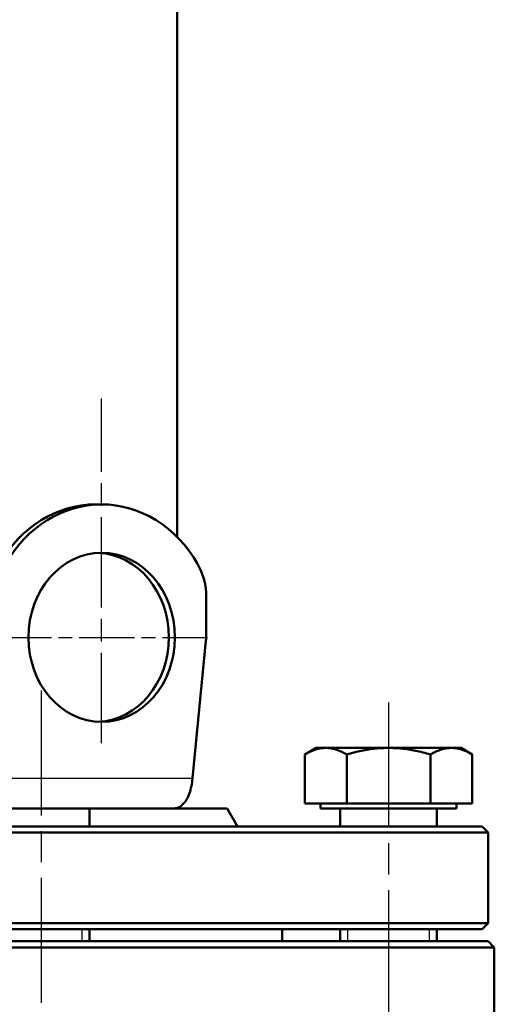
# Model space of a CAD drawing. Header units: millimetres. Extents: x 257 to 2036, y 206 to 1822.
# Tile 65 of 66: x 1928 to 2006, y 1496 to 1659. Entities that reach past the tile are written whole.
import ezdxf

# ---------------------------------------------------------------- set-up
doc = ezdxf.new("R2010")
doc.units = ezdxf.units.MM
doc.header["$LTSCALE"] = 7
doc.linetypes.add('CHAIN', pattern=[0.3543, 0.2362, -0.0295, 0.0591, -0.0295])
for name, color, linetype, lineweight in [('Gewinde(DIN)', 3, 'Continuous', 25), ('Mittellinie(DIN)', 4, 'CHAIN', 25), ('Mittelpunktmarkierung(DIN)', 4, 'CHAIN', 25), ('Sichtbare Kanten(DIN)', 7, 'Continuous', 50), ('Sichtbare tangentiale Kanten(DIN)', 3, 'Continuous', 25)]:
    doc.layers.add(name, color=color, linetype=linetype, lineweight=lineweight)

msp = doc.modelspace()

# ---------------------------------------------------------------- linework, layer by layer
at = {"layer": 'Gewinde(DIN)'}
for p, q in [((1938.06, 1506.33), (1938.06, 1508.33)), ((1981.97, 1508.33), (1981.97, 1506.33)), ((1995.56, 1506.33), (1995.56, 1508.33))]:
    msp.add_line(p, q, dxfattribs=at)
at = {"layer": 'Mittellinie(DIN)', "linetype": 'CHAIN', "ltscale": 12.504635}
for p, q in [((1931.27, 1547.83), (1931.27, 1469.05)), ((1988.77, 1545.83), (1988.77, 1467.05))]:
    msp.add_line(p, q, dxfattribs=at)
at = {"layer": 'Mittelpunktmarkierung(DIN)', "linetype": 'CHAIN', "ltscale": 9.048304}
msp.add_line((1941.27, 1539.12), (1941.27, 1596.12), dxfattribs=at)
at = {"layer": 'Mittelpunktmarkierung(DIN)', "linetype": 'CHAIN', "ltscale": 5.555937}
msp.add_line((1923.77, 1556.62), (1958.77, 1556.62), dxfattribs=at)
at = {"layer": 'Sichtbare Kanten(DIN)'}
for p, q in [((1953.77, 1573.22), (1953.77, 1749.73)), ((1941.27, 1578.62), (1940.27, 1578.62)), ((1958.59, 1563.25), (1958.59, 1557.18)), ((1958.53, 1556.05), (1956.29, 1533.33)), ((1976.77, 1538.33), (1974.91, 1537.26)), ((1978.38, 1538.33), (1976.77, 1538.33)), ((1988.77, 1538.33), (1978.38, 1538.33)), ((1999.16, 1538.33), (1988.77, 1538.33)), ((2000.77, 1538.33), (1999.16, 1538.33)), ((2000.77, 1538.33), (2002.62, 1537.26)), ((1974.91, 1529.13), (1974.91, 1537.26)), ((1981.84, 1529.13), (1981.84, 1537.26)), ((1995.7, 1529.13), (1995.7, 1537.26)), ((2002.62, 1529.13), (2002.62, 1537.26)), ((1924.21, 1528.33), (1953.32, 1528.33)), ((1939.27, 1528.33), (1939.27, 1525.33)), ((1962.04, 1528.33), (1953.32, 1528.33)), ((1962.04, 1528.33), (1963.77, 1525.33)), ((1981.84, 1529.13), (1974.91, 1529.13)), ((1977.52, 1529.13), (1977.52, 1528.33)), ((1977.52, 1528.33), (2000.01, 1528.33)), ((1980.77, 1528.33), (1980.77, 1525.33)), ((1995.7, 1529.13), (1981.84, 1529.13)), ((2002.62, 1529.13), (1995.7, 1529.13)), ((1996.77, 1528.33), (1996.77, 1525.33)), ((2000.01, 1529.13), (2000.01, 1528.33)), ((1743.27, 1525.33), (2004.27, 1525.33)), ((2004.27, 1525.33), (2005.27, 1524.33)), ((2005.27, 1524.33), (1742.27, 1524.33)), ((2005.27, 1509.33), (2005.27, 1524.33)), ((1742.27, 1509.33), (2005.27, 1509.33)), ((2004.27, 1508.33), (2005.27, 1509.33)), ((2004.27, 1508.33), (1743.27, 1508.33)), ((1939.27, 1508.33), (1939.27, 1506.33)), ((1971.17, 1506.33), (1971.17, 1508.33)), ((1980.77, 1508.33), (1980.77, 1506.33)), ((1996.77, 1508.33), (1996.77, 1506.33)), ((2006.27, 1505.33), (1741.27, 1505.33)), ((1742.27, 1506.33), (2005.27, 1506.33)), ((2005.27, 1506.33), (2006.27, 1505.33)), ((2006.27, 1479.25), (2006.27, 1505.33))]:
    msp.add_line(p, q, dxfattribs=at)
at = {"layer": 'Sichtbare Kanten(DIN)', "flags": 128}
for points in [[(1978.38, 1538.33), (1978.24, 1538.33), (1978.1, 1538.32), (1977.96, 1538.31), (1977.82, 1538.3), (1977.68, 1538.28), (1977.54, 1538.26), (1977.41, 1538.24), (1977.27, 1538.21), (1977.13, 1538.18), (1976.99, 1538.15), (1976.85, 1538.11), (1976.71, 1538.06), (1976.56, 1538.02), (1976.42, 1537.97), (1976.28, 1537.92), (1976.13, 1537.86), (1975.99, 1537.8), (1975.84, 1537.73), (1975.69, 1537.66), (1975.54, 1537.59), (1975.38, 1537.51), (1975.23, 1537.43), (1975.07, 1537.35), (1974.91, 1537.26)], [(1981.84, 1537.26), (1981.68, 1537.35), (1981.52, 1537.43), (1981.37, 1537.51), (1981.21, 1537.59), (1981.06, 1537.66), (1980.91, 1537.73), (1980.77, 1537.8), (1980.62, 1537.86), (1980.47, 1537.92), (1980.33, 1537.97), (1980.19, 1538.02), (1980.04, 1538.06), (1979.9, 1538.11), (1979.76, 1538.15), (1979.62, 1538.18), (1979.48, 1538.21), (1979.34, 1538.24), (1979.21, 1538.26), (1979.07, 1538.28), (1978.93, 1538.3), (1978.79, 1538.31), (1978.65, 1538.32), (1978.51, 1538.33), (1978.38, 1538.33)], [(1988.77, 1538.33), (1988.49, 1538.33), (1988.21, 1538.32), (1987.94, 1538.31), (1987.66, 1538.3), (1987.38, 1538.28), (1987.11, 1538.26), (1986.83, 1538.24), (1986.55, 1538.21), (1986.27, 1538.18), (1985.99, 1538.15), (1985.71, 1538.11), (1985.43, 1538.06), (1985.15, 1538.02), (1984.86, 1537.97), (1984.57, 1537.92), (1984.28, 1537.86), (1983.99, 1537.8), (1983.69, 1537.73), (1983.39, 1537.66), (1983.09, 1537.59), (1982.78, 1537.51), (1982.47, 1537.43), (1982.16, 1537.35), (1981.84, 1537.26)], [(1995.7, 1537.26), (1995.38, 1537.35), (1995.06, 1537.43), (1994.75, 1537.51), (1994.45, 1537.59), (1994.14, 1537.66), (1993.84, 1537.73), (1993.55, 1537.8), (1993.25, 1537.86), (1992.96, 1537.92), (1992.68, 1537.97), (1992.39, 1538.02), (1992.11, 1538.06), (1991.82, 1538.11), (1991.54, 1538.15), (1991.26, 1538.18), (1990.98, 1538.21), (1990.71, 1538.24), (1990.43, 1538.26), (1990.15, 1538.28), (1989.88, 1538.3), (1989.6, 1538.31), (1989.32, 1538.32), (1989.05, 1538.33), (1988.77, 1538.33)], [(1999.16, 1538.33), (1999.02, 1538.33), (1998.88, 1538.32), (1998.74, 1538.31), (1998.61, 1538.3), (1998.47, 1538.28), (1998.33, 1538.26), (1998.19, 1538.24), (1998.05, 1538.21), (1997.91, 1538.18), (1997.77, 1538.15), (1997.63, 1538.11), (1997.49, 1538.06), (1997.35, 1538.02), (1997.21, 1537.97), (1997.06, 1537.92), (1996.92, 1537.86), (1996.77, 1537.8), (1996.62, 1537.73), (1996.47, 1537.66), (1996.32, 1537.59), (1996.17, 1537.51), (1996.01, 1537.43), (1995.86, 1537.35), (1995.7, 1537.26)], [(2002.62, 1537.26), (2002.46, 1537.35), (2002.31, 1537.43), (2002.15, 1537.51), (2002, 1537.59), (2001.85, 1537.66), (2001.7, 1537.73), (2001.55, 1537.8), (2001.4, 1537.86), (2001.26, 1537.92), (2001.11, 1537.97), (2000.97, 1538.02), (2000.83, 1538.06), (2000.69, 1538.11), (2000.55, 1538.15), (2000.41, 1538.18), (2000.27, 1538.21), (2000.13, 1538.24), (1999.99, 1538.26), (1999.85, 1538.28), (1999.71, 1538.3), (1999.58, 1538.31), (1999.44, 1538.32), (1999.3, 1538.33), (1999.16, 1538.33)], [(1956.29, 1533.33), (1956.26, 1533), (1956.23, 1532.68), (1956.18, 1532.35), (1956.13, 1532.03), (1956.06, 1531.72), (1955.98, 1531.41), (1955.9, 1531.12), (1955.8, 1530.83), (1955.69, 1530.55), (1955.58, 1530.28), (1955.46, 1530.03), (1955.32, 1529.79), (1955.19, 1529.57), (1955.04, 1529.36), (1954.89, 1529.17), (1954.73, 1529), (1954.56, 1528.84), (1954.4, 1528.71), (1954.22, 1528.59), (1954.05, 1528.5), (1953.87, 1528.42), (1953.69, 1528.37), (1953.51, 1528.34), (1953.32, 1528.33)]]:
    msp.add_lwpolyline(points, dxfattribs=at)
at = {"layer": 'Sichtbare Kanten(DIN)'}
for centre, major_axis, start_param, end_param in [((1940.27, 1556.62), (0, 22), 0, 0.985111), ((1941.27, 1556.62), (0, 22), 5.298075, 7.268296), ((1940.27, 1556.62), (0, -14), 0.041251, 3.100342), ((1949.93, 1563.25), (0, -10), 1.570796, 2.156482), ((1949.93, 1557.18), (0, -10), 1.457268, 1.570796)]:
    msp.add_ellipse(centre, major_axis=major_axis, ratio=0.866025, start_param=start_param, end_param=end_param, dxfattribs=at)
msp.add_ellipse((1941.27, 1556.62), major_axis=(0, 14), ratio=0.866025, dxfattribs=at)
at = {"layer": 'Sichtbare tangentiale Kanten(DIN)'}
msp.add_line((1926.25, 1533.33), (1956.29, 1533.33), dxfattribs=at)

doc.saveas('drawing.dxf')
